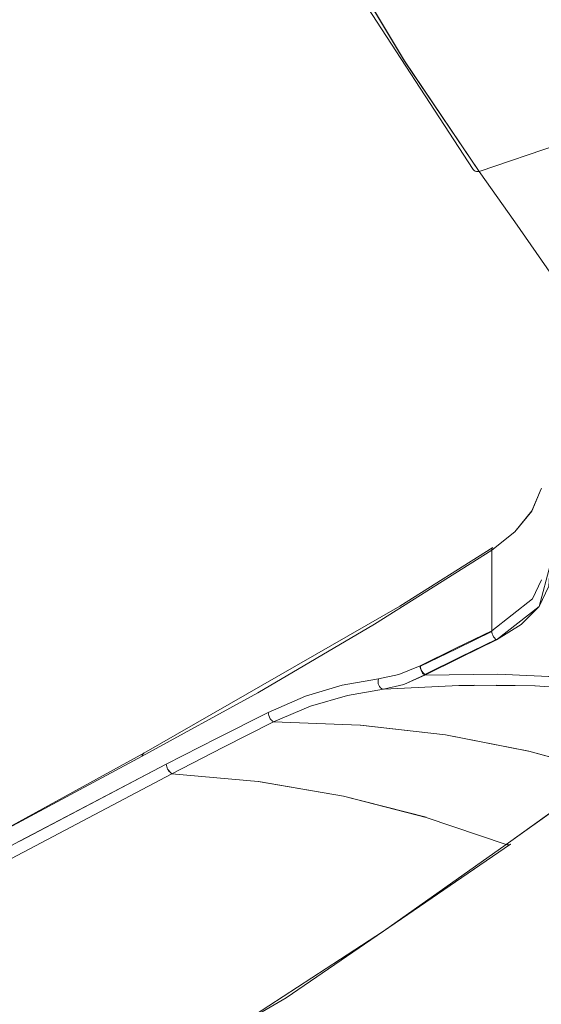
# Model space of a CAD drawing. Header units: millimetres. Extents: x 5921 to 11897, y 1480 to 7785.
# Tile 4 of 13: x 8286 to 8448, y 5224 to 5530. Entities that reach past the tile are written whole.
import ezdxf

# ---------------------------------------------------------------- set-up
doc = ezdxf.new("R2010")
doc.units = ezdxf.units.MM
doc.layers.add('Luminarias', color=7, linetype='Continuous', lineweight=20)

# ---------------------------------------------------------------- blocks, each defined once
blk = doc.blocks.new('33719DC - 33719DC ALO L Black_wood fan DC CCT-534711-00 Isometrico PDF')
at = {"layer": 'Luminarias', "lineweight": 15}
for p, q in [((-2508.65, 5482.69), (-2508.28, 5482.56)), ((-2508.27, 5482.56), (-2507.86, 5482.51)), ((-2507.86, 5482.51), (-2507.41, 5482.56)), ((-2488.18, 5384.06), (-2488.15, 5384.32)), ((-2503.51, 5365.04), (-2539.9, 5342.12)), ((-2539.9, 5342.12), (-2503.51, 5365.04)), ((-2503.42, 5365.67), (-2503.51, 5365.4)), ((-2503.51, 5365.4), (-2503.51, 5365.04)), ((-2503.51, 5365.04), (-2503.51, 5340.03)), ((-2503.51, 5340.03), (-2503.51, 5365.04)), ((-2503.27, 5365.85), (-2503.42, 5365.67)), ((-2539.92, 5342.11), (-2576.08, 5320.78)), ((-2532.31, 5326.48), (-2525.78, 5329.14)), ((-2525.61, 5329.03), (-2525.78, 5329.14)), ((-2525.74, 5328.96), (-2525.61, 5329.03)), ((-2525.61, 5329.03), (-2525.74, 5328.96)), ((-2538.68, 5325.11), (-2538.76, 5324.64)), ((-2538.68, 5325.11), (-2532.34, 5326.46)), ((-2530.78, 5323.39), (-2524.32, 5326.33)), ((-2524.31, 5326.31), (-2501.68, 5326.57)), ((-2524.31, 5326.52), (-2524.31, 5326.31)), ((-2524.31, 5326.52), (-2524.31, 5326.31)), ((-2524.31, 5326.52), (-2524.31, 5326.31)), ((-2501.61, 5326.57), (-2479.11, 5325.55)), ((-2538.71, 5323.63), (-2538.57, 5323.15)), ((-2538.57, 5323.15), (-2538.35, 5322.72)), ((-2538.35, 5322.72), (-2538.07, 5322.37)), ((-2538.07, 5322.37), (-2537.76, 5322.11)), ((-2537.75, 5322.11), (-2537.41, 5321.94)), ((-2537.41, 5321.94), (-2537.06, 5321.88)), ((-2537.06, 5321.88), (-2530.82, 5323.38)), ((-2502.21, 5323.16), (-2490.26, 5322.92)), ((-2490.11, 5322.92), (-2466.82, 5321.35)), ((-2576.09, 5320.78), (-2611.93, 5301.1)), ((-2561.26, 5319.74), (-2572.84, 5314.69)), ((-2572.84, 5314.7), (-2588.69, 5306.72)), ((-2572.78, 5314.24), (-2572.84, 5314.7)), ((-2572.84, 5314.69), (-2572.8, 5314.24)), ((-2571.87, 5312.32), (-2571.55, 5312.02)), ((-2571.2, 5311.78), (-2571.54, 5312.03)), ((-2571.54, 5312.01), (-2571.2, 5311.78)), ((-2571.2, 5311.78), (-2544.34, 5310.8)), ((-2544.28, 5310.8), (-2517.85, 5307.74)), ((-2588.69, 5306.72), (-2604.46, 5298.64)), ((-2517.84, 5307.74), (-2492.09, 5302.73)), ((-2611.87, 5301.47), (-2611.93, 5301.1)), ((-2611.31, 5302.14), (-2611.55, 5301.99)), ((-2492.07, 5302.72), (-2467.2, 5295.85)), ((-2604.46, 5298.62), (-2649.88, 5274.75)), ((-2656.3, 5267.38), (-2602.68, 5295.7)), ((-2602.68, 5295.7), (-2575.91, 5293.27)), ((-2575.84, 5293.27), (-2549.54, 5288.71)), ((-2549.54, 5288.71), (-2523.9, 5282.16)), ((-2523.87, 5282.15), (-2499.05, 5273.73)), ((-2537.05, 5246.8), (-2499.05, 5273.73)), ((-2577.1, 5220.81), (-2537.06, 5246.79))]:
    blk.add_line(p, q, dxfattribs=at)
for points in [[(-2507.41, 5482.56, 0), (-2530.61, 5516.84, 0), (-2551.36, 5551.65, 0), (-2569.62, 5586.94, 0), (-2585.35, 5622.64, 0), (-2598.53, 5658.68, 0), (-2609.13, 5695, 0), (-2617.14, 5731.53, 0), (-2622.55, 5768.2, 0), (-2625.37, 5804.92, 0)], [(-2509.28, 5483.21, 0), (-2546.62, 5540.52, 0), (-2576.61, 5598.13, 0), (-2599.52, 5655.87, 0), (-2615.59, 5713.6, 0), (-2625.03, 5771.22, 0), (-2627.13, 5796.61, 0)], [(-2569.63, 5586.94, 0), (-2551.43, 5551.75, 0), (-2530.61, 5516.83, 0), (-2507.41, 5482.56, 0)], [(-2507.41, 5482.56, 0), (-2482.58, 5490.98, 0), (-2458.71, 5499.34, 0), (-2435.99, 5507.54, 0), (-2414.69, 5515.44, 0)], [(-2414.69, 5515.44, 0), (-2436.04, 5507.52, 0), (-2458.72, 5499.33, 0), (-2482.55, 5490.99, 0), (-2507.41, 5482.56, 0)], [(-2507.41, 5482.56, 0), (-2507.86, 5482.5, 0), (-2508.28, 5482.55, 0), (-2508.66, 5482.68, 0), (-2508.98, 5482.88, 0), (-2509.25, 5483.14, 0)], [(-2507.41, 5482.56, 0), (-2496.37, 5466.97, 0), (-2484.84, 5450.27, 0)], [(-2484.84, 5450.27, 0), (-2496.35, 5466.93, 0), (-2507.41, 5482.56, 0)], [(-2488.18, 5384.06, 0), (-2491.14, 5377.2, 0), (-2496.36, 5370.74, 0), (-2503.51, 5365.04, 0)], [(-2503.51, 5365.04, 0), (-2496.34, 5370.76, 0), (-2491.13, 5377.21, 0), (-2488.18, 5384.06, 0)], [(-2611.39, 5302.1, 0), (-2532, 5347.64, 0), (-2503.24, 5365.87, 0)], [(-2503.51, 5365.04, 0), (-2503.51, 5365.4, 0), (-2503.42, 5365.67, 0), (-2503.27, 5365.85, 0)], [(-2485.47, 5360.36, 0), (-2488.85, 5347.61, 0), (-2502.06, 5337.19, 0)], [(-2502.06, 5337.19, 0), (-2494.37, 5341.94, 0), (-2488.85, 5347.61, 0), (-2485.83, 5353.87, 0), (-2485.47, 5360.36, 0)], [(-2488.06, 5355.9, 0), (-2490.94, 5349.94, 0), (-2503.51, 5340.03, 0)], [(-2503.51, 5340.03, 0), (-2490.94, 5349.94, 0), (-2488.06, 5355.9, 0)], [(-2611.93, 5301.1, 0), (-2576.08, 5320.79, 0), (-2539.92, 5342.11, 0)], [(-2525.78, 5329.14, 0), (-2514.66, 5334.6, 0), (-2503.51, 5340.03, 0)], [(-2503.49, 5339.84, 0), (-2514.5, 5334.48, 0), (-2525.61, 5329.03, 0)], [(-2524.31, 5326.52, 0), (-2513.2, 5331.97, 0), (-2502.21, 5337.32, 0)], [(-2502.06, 5337.19, 0), (-2513.2, 5331.76, 0), (-2524.31, 5326.31, 0)], [(-2503.51, 5340.03, 0), (-2503.47, 5339.59, 0), (-2503.36, 5339.13, 0), (-2503.19, 5338.66, 0), (-2502.96, 5338.21, 0), (-2502.69, 5337.81, 0), (-2502.38, 5337.46, 0), (-2502.06, 5337.19, 0)], [(-2525.78, 5329.14, 0), (-2532.34, 5326.46, 0), (-2538.68, 5325.11, 0)], [(-2524.32, 5326.33, 0), (-2524.65, 5326.59, 0), (-2524.96, 5326.93, 0), (-2525.23, 5327.33, 0), (-2525.46, 5327.78, 0), (-2525.63, 5328.25, 0), (-2525.74, 5328.71, 0), (-2525.78, 5329.14, 0)], [(-2525.61, 5329.03, 0), (-2525.58, 5328.64, 0), (-2525.49, 5328.23, 0), (-2525.33, 5327.82, 0), (-2525.12, 5327.42, 0), (-2524.88, 5327.06, 0), (-2524.6, 5326.75, 0), (-2524.31, 5326.52, 0)], [(-2572.85, 5314.7, 0), (-2561.26, 5319.74, 0), (-2549.87, 5323.19, 0), (-2538.68, 5325.11, 0)], [(-2538.68, 5325.11, 0), (-2549.87, 5323.18, 0), (-2561.25, 5319.74, 0)], [(-2537.06, 5321.88, 0), (-2537.41, 5321.94, 0), (-2537.76, 5322.11, 0), (-2538.07, 5322.37, 0), (-2538.35, 5322.72, 0), (-2538.57, 5323.15, 0), (-2538.71, 5323.63, 0), (-2538.77, 5324.13, 0), (-2538.76, 5324.64, 0), (-2538.68, 5325.11, 0)], [(-2524.31, 5326.31, 0), (-2530.82, 5323.38, 0), (-2537.06, 5321.88, 0)], [(-2414.26, 5314.42, 0), (-2435.14, 5319.48, 0), (-2456.84, 5323.2, 0), (-2479.11, 5325.56, 0), (-2501.68, 5326.58, 0), (-2524.31, 5326.31, 0)], [(-2571.2, 5311.78, 0), (-2559.7, 5316.65, 0), (-2548.28, 5320, 0), (-2537.06, 5321.88, 0)], [(-2537.06, 5321.88, 0), (-2548.31, 5319.99, 0), (-2559.72, 5316.64, 0), (-2571.2, 5311.78, 0)], [(-2538.76, 5324.64, 0), (-2538.77, 5324.13, 0), (-2538.71, 5323.63, 0)], [(-2536.94, 5321.89, 0), (-2513.77, 5323.04, 0), (-2508.95, 5323.13, 0)], [(-2421.51, 5313.7, 0), (-2443.78, 5318.28, 0), (-2466.79, 5321.35, 0), (-2490.11, 5322.91, 0), (-2513.75, 5323.04, 0), (-2536.94, 5321.89, 0)], [(-2604.46, 5298.64, 0), (-2588.69, 5306.72, 0), (-2572.85, 5314.7, 0)], [(-2572.8, 5314.22, 0), (-2572.68, 5313.73, 0), (-2572.48, 5313.23, 0), (-2572.21, 5312.77, 0), (-2571.9, 5312.36, 0)], [(-2602.68, 5295.7, 0), (-2586.96, 5303.78, 0), (-2571.2, 5311.78, 0)], [(-2571.2, 5311.78, 0), (-2586.96, 5303.78, 0), (-2602.68, 5295.7, 0)], [(-2467.2, 5295.85, 0), (-2492.07, 5302.73, 0), (-2517.85, 5307.74, 0), (-2544.34, 5310.8, 0), (-2571.2, 5311.78, 0)], [(-2958.37, 5092.18, 0), (-2839.43, 5170.66, 0), (-2713.14, 5246.26, 0), (-2611.41, 5302.1, 0)], [(-2738.61, 5230.88, 0), (-2697.02, 5254.67, 0), (-2654.8, 5278.08, 0), (-2611.93, 5301.1, 0)], [(-2611.93, 5301.1, 0), (-2654.8, 5278.08, 0), (-2697.02, 5254.67, 0)], [(-2611.93, 5301.1, 0), (-2611.88, 5301.48, 0), (-2611.75, 5301.78, 0), (-2611.56, 5302, 0), (-2611.31, 5302.14, 0)], [(-2738.61, 5225.68, 0), (-2694.63, 5250.43, 0), (-2649.92, 5274.74, 0), (-2604.46, 5298.64, 0)], [(-2604.46, 5298.64, 0), (-2604.28, 5297.8, 0), (-2604.15, 5297.49, 0)], [(-2602.68, 5295.7, 0), (-2656.3, 5267.38, 0), (-2708.81, 5238.5, 0), (-2760.4, 5209, 0), (-2810.29, 5179.34, 0), (-2860.5, 5148.28, 0), (-2909.46, 5116.75, 0), (-2956.4, 5085.38, 0)], [(-2603.59, 5296.43, 0), (-2603.91, 5296.87, 0), (-2604.16, 5297.35, 0)], [(-2604.07, 5297.33, 0), (-2603.85, 5296.93, 0), (-2603.29, 5296.17, 0), (-2602.68, 5295.7, 0)], [(-2499.05, 5273.73, 0), (-2523.87, 5282.15, 0), (-2549.54, 5288.71, 0), (-2575.91, 5293.27, 0), (-2602.68, 5295.7, 0)], [(-2467.2, 5295.85, 0), (-2482.88, 5285.33, 0), (-2499.05, 5273.73, 0)], [(-2499.05, 5273.73, 0), (-2482.91, 5285.31, 0), (-2467.2, 5295.85, 0)], [(-2499.05, 5273.73, 0), (-2537.06, 5246.79, 0), (-2577.1, 5220.81, 0), (-2619.11, 5195.83, 0), (-2663.01, 5171.9, 0), (-2708.72, 5149.06, 0), (-2756.15, 5127.35, 0), (-2805.22, 5106.8, 0), (-2855.84, 5087.44, 0), (-2907.9, 5069.28, 0)], [(-2497.68, 5273.88, 0), (-2567.29, 5226.17, 0), (-2644.98, 5180.75, 0), (-2730.72, 5138.11, 0), (-2824.35, 5098.73, 0), (-2907.22, 5069.09, 0)], [(-2499.05, 5273.73, 0), (-2498.66, 5273.61, 0), (-2498.29, 5273.61, 0), (-2497.96, 5273.7, 0)], [(-2498.29, 5273.62, 0), (-2498.66, 5273.62, 0), (-2499.05, 5273.73, 0)], [(-2497.95, 5273.7, 0), (-2497.66, 5273.87, 0), (-2497.66, 5273.87, 0)]]:
    blk.add_polyline3d(points, dxfattribs=at)

msp = doc.modelspace()

# ---------------------------------------------------------------- block references
at = {"layer": 'Luminarias', "color": 7, "lineweight": 15, "true_color": 0xfafafa}
msp.add_blockref('33719DC - 33719DC ALO L Black_wood fan DC CCT-534711-00 Isometrico PDF', (10936.37, 0), dxfattribs=at)

doc.saveas('drawing.dxf')
